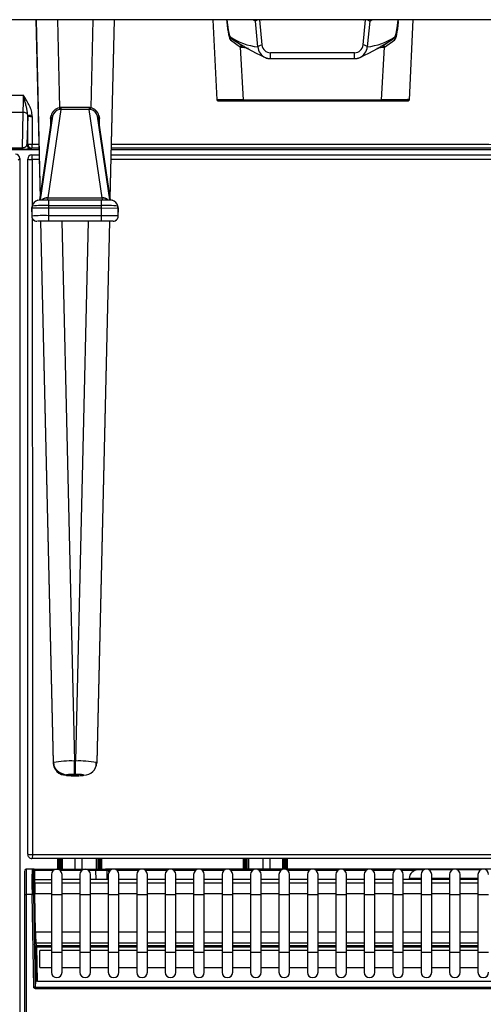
# Model space of a CAD drawing. Header units: millimetres. Extents: x 0 to 592, y 0 to 418.
# Tile 8 of 37: x 132 to 154, y 249 to 296. Entities that reach past the tile are written whole.
import ezdxf

# ---------------------------------------------------------------- set-up
doc = ezdxf.new("R2010")
doc.units = ezdxf.units.MM
doc.layers.add('140.966_BW4NEO_C', color=7, linetype='Continuous')
doc.layers.add('Standard', color=7, linetype='Continuous')

# ---------------------------------------------------------------- blocks, each defined once
blk = doc.blocks.new('SE')
at = {"layer": '140.966_BW4NEO_C', "color": 7, "linetype": 'Continuous'}
for p, q in [((175.831, 295.502), (123.025, 295.502)), ((132.708, 295.502), (132.901, 287.115)), ((132.71, 295.502), (132.902, 287.123)), ((133.711, 295.502), (133.806, 291.366)), ((135.372, 295.502), (135.276, 291.366)), ((136.374, 295.502), (136.178, 287.115)), ((136.376, 295.502), (136.179, 287.106)), ((141.012, 295.502), (141.194, 291.742)), ((141.656, 295.502), (141.666, 295.406)), ((141.671, 295.502), (141.674, 295.473)), ((142.91, 295.502), (143.008, 295.44)), ((143.121, 294.224), (143.008, 295.44)), ((148.176, 295.494), (143.21, 295.494)), ((143.21, 295.494), (143.32, 294.314)), ((143.295, 295.502), (143.309, 295.494)), ((143.326, 295.494), (143.312, 295.502)), ((144.5, 295.502), (144.499, 295.494)), ((144.503, 295.494), (144.503, 295.502)), ((145.45, 295.494), (145.45, 295.502)), ((145.936, 295.494), (145.936, 295.502)), ((146.884, 295.494), (146.883, 295.502)), ((146.887, 295.502), (146.887, 295.494)), ((148.074, 295.502), (148.061, 295.494)), ((148.067, 294.314), (148.176, 295.494)), ((148.077, 295.494), (148.091, 295.502)), ((148.379, 295.44), (148.265, 294.224)), ((148.379, 295.44), (148.476, 295.502)), ((149.712, 295.473), (149.715, 295.502)), ((149.72, 295.406), (149.73, 295.502)), ((150.243, 291.742), (150.42, 295.502)), ((141.835, 294.558), (142.315, 294.215)), ((142.375, 294.278), (142.081, 294.487)), ((149.193, 294.407), (149.012, 294.278)), ((149.071, 294.215), (149.551, 294.558)), ((142.448, 291.742), (142.315, 294.215)), ((147.667, 293.949), (143.72, 293.949)), ((143.72, 293.671), (143.72, 293.949)), ((147.667, 293.671), (147.667, 293.949)), ((148.939, 291.742), (149.071, 294.215)), ((143.72, 293.671), (147.667, 293.671)), ((123.363, 291.944), (132.116, 291.954)), ((142.448, 291.742), (141.206, 291.742)), ((143.057, 291.686), (141.254, 291.686)), ((141.254, 291.686), (143.057, 291.686)), ((141.259, 291.686), (142.507, 291.686)), ((148.302, 291.686), (143.084, 291.686)), ((148.879, 291.686), (150.178, 291.686)), ((150.232, 291.742), (148.939, 291.742)), ((150.183, 291.686), (149.475, 291.686)), ((149.475, 291.686), (150.183, 291.686)), ((132.11, 291.145), (123.4, 291.114)), ((132.067, 289.485), (132.11, 291.145)), ((133.872, 291.286), (133.266, 287.133)), ((133.872, 291.371), (133.872, 291.286)), ((135.209, 291.371), (133.872, 291.371)), ((135.209, 291.286), (133.872, 291.286)), ((135.209, 291.371), (135.209, 291.286)), ((135.813, 287.133), (135.209, 291.286)), ((132.318, 290.968), (132.283, 289.638)), ((132.318, 289.662), (132.318, 290.968)), ((132.53, 290.96), (132.531, 289.654)), ((132.889, 287.034), (133.447, 290.854)), ((133.478, 290.972), (132.904, 287.036)), ((133.389, 290.867), (133.396, 290.51)), ((136.175, 287.035), (135.603, 290.972)), ((135.603, 290.972), (135.635, 290.858)), ((135.635, 290.854), (136.19, 287.033)), ((135.685, 290.508), (135.692, 290.866)), ((132.283, 289.638), (132.318, 289.662)), ((132.058, 289.427), (123.434, 289.427)), ((123.443, 289.484), (132.067, 289.485)), ((132.849, 289.386), (127.453, 289.386)), ((132.518, 289.462), (132.484, 289.438)), ((132.847, 289.462), (132.518, 289.462)), ((177.154, 289.386), (136.233, 289.386)), ((179.87, 289.463), (136.235, 289.462)), ((131.867, 288.91), (131.943, 288.986)), ((131.943, 288.986), (131.943, 242.286)), ((132.317, 256.286), (132.317, 288.946)), ((132.517, 289.146), (132.854, 289.146)), ((132.859, 288.938), (132.53, 288.938)), ((155.529, 288.929), (136.222, 288.936)), ((136.227, 289.146), (155.515, 289.146)), ((132.79, 287.018), (132.917, 287.038)), ((132.914, 287.038), (133.3, 287.038)), ((133.266, 287.133), (133.264, 287.119)), ((135.815, 287.119), (133.264, 287.119)), ((133.3, 287.038), (133.3, 286.768)), ((133.3, 287.038), (135.778, 287.038)), ((135.778, 286.768), (135.778, 287.038)), ((135.778, 287.038), (136.164, 287.038)), ((135.815, 287.119), (135.813, 287.133)), ((136.161, 287.038), (136.288, 287.017)), ((133.3, 286.638), (132.5, 286.638)), ((132.53, 286.74), (132.502, 286.638)), ((132.502, 286.638), (132.509, 286.273)), ((132.545, 286.771), (132.51, 286.637)), ((132.51, 286.638), (132.516, 286.27)), ((133.3, 286.768), (133.3, 286.638)), ((133.3, 286.768), (135.778, 286.768)), ((135.778, 286.638), (133.3, 286.638)), ((133.3, 286.638), (133.3, 286.291)), ((135.778, 286.638), (135.778, 286.768)), ((135.778, 286.29), (135.778, 286.638)), ((136.578, 286.637), (135.778, 286.638)), ((136.567, 286.637), (136.532, 286.771)), ((136.576, 286.637), (136.549, 286.739)), ((136.561, 286.27), (136.568, 286.637)), ((136.569, 286.272), (136.576, 286.637)), ((132.751, 286.038), (132.746, 286.038)), ((133.3, 286.038), (132.777, 286.038)), ((132.926, 286.038), (133.512, 260.588)), ((132.927, 286.038), (133.512, 260.591)), ((135.778, 286.29), (133.3, 286.291)), ((133.3, 286.291), (133.3, 286.038)), ((135.778, 286.038), (133.3, 286.038)), ((133.928, 286.038), (134.511, 260.664)), ((135.151, 286.038), (134.559, 260.664)), ((136.154, 286.038), (135.559, 260.588)), ((136.153, 286.038), (135.559, 260.591)), ((135.778, 286.038), (135.778, 286.29)), ((136.331, 286.037), (135.778, 286.038)), ((133.512, 260.591), (133.512, 260.588)), ((133.53, 260.613), (133.529, 260.459)), ((134.559, 260.664), (134.511, 260.664)), ((134.511, 260.034), (134.511, 260.664)), ((135.541, 260.458), (135.54, 260.612)), ((135.559, 260.588), (135.559, 260.591)), ((134.559, 260.034), (134.511, 260.034)), ((134.111, 260.006), (134.111, 260.003)), ((134.511, 259.975), (134.559, 259.975)), ((134.511, 259.974), (134.566, 259.974)), ((134.959, 260.003), (134.959, 260.006)), ((155.123, 256.086), (132.517, 256.086)), ((132.544, 256.278), (155.149, 256.269)), ((133.732, 255.586), (133.732, 256.086)), ((133.772, 256.086), (133.772, 255.586)), ((133.773, 255.586), (133.773, 256.086)), ((133.813, 256.086), (133.813, 255.586)), ((133.868, 256.086), (133.868, 255.586)), ((133.908, 255.586), (133.908, 256.086)), ((133.91, 256.086), (133.91, 255.586)), ((133.945, 255.586), (133.945, 256.086)), ((134.548, 255.586), (134.548, 256.086)), ((134.548, 255.586), (134.548, 256.086)), ((134.881, 255.586), (134.881, 256.086)), ((135.542, 255.586), (135.542, 256.086)), ((135.623, 255.586), (135.623, 256.086)), ((135.672, 256.086), (135.672, 255.586)), ((135.69, 255.586), (135.69, 256.086)), ((135.739, 256.086), (135.739, 255.586)), ((135.782, 256.086), (135.782, 255.586)), ((142.453, 255.586), (142.453, 256.086)), ((142.495, 255.586), (142.495, 256.086)), ((142.544, 256.086), (142.544, 255.586)), ((142.562, 255.586), (142.562, 256.086)), ((142.611, 256.086), (142.611, 255.586)), ((142.692, 256.086), (142.692, 255.586)), ((143.353, 256.086), (143.353, 255.586)), ((143.686, 256.086), (143.686, 255.586)), ((143.686, 256.086), (143.686, 255.586)), ((144.289, 256.086), (144.289, 255.586)), ((144.324, 255.586), (144.324, 256.086)), ((144.326, 256.086), (144.326, 255.586)), ((144.366, 255.586), (144.366, 256.086)), ((144.421, 255.586), (144.421, 256.086)), ((144.461, 256.086), (144.461, 255.586)), ((144.463, 255.586), (144.463, 256.086)), ((144.503, 256.086), (144.503, 255.586)), ((132.183, 254.386), (132.183, 255.504)), ((132.524, 255.586), (132.243, 255.586)), ((132.243, 255.586), (132.243, 254.386)), ((132.617, 255.586), (132.524, 255.586)), ((132.524, 255.586), (132.524, 255.581)), ((132.584, 255.522), (132.584, 255.527)), ((132.584, 255.522), (132.593, 255.005)), ((132.617, 255.586), (135.507, 255.586)), ((133.522, 255.527), (132.631, 255.527)), ((132.631, 255.527), (132.638, 255.087)), ((134.857, 255.527), (133.844, 255.527)), ((135.521, 255.527), (135.18, 255.527)), ((135.507, 255.586), (135.97, 255.586)), ((135.532, 255.106), (135.521, 255.527)), ((136.13, 255.586), (135.97, 255.586)), ((136.03, 255.527), (136.041, 255.106)), ((165.661, 255.586), (136.13, 255.586)), ((136.13, 255.586), (136.13, 255.527)), ((136.193, 255.527), (136.13, 255.527)), ((136.132, 255.451), (136.13, 255.527)), ((137.528, 255.527), (136.514, 255.527)), ((138.864, 255.527), (137.85, 255.527)), ((140.199, 255.527), (139.185, 255.527)), ((141.534, 255.527), (140.52, 255.527)), ((142.87, 255.527), (141.856, 255.527)), ((144.205, 255.527), (143.191, 255.527)), ((145.54, 255.527), (144.526, 255.527)), ((146.875, 255.527), (145.861, 255.527)), ((148.211, 255.527), (147.197, 255.527)), ((149.546, 255.527), (148.532, 255.527)), ((150.516, 255.527), (149.867, 255.527)), ((150.906, 255.546), (150.636, 255.546)), ((152.242, 255.546), (151.178, 255.546)), ((153.577, 255.546), (152.513, 255.546)), ((133.433, 255.086), (132.651, 255.086)), ((132.653, 254.946), (133.433, 254.946)), ((133.433, 255.336), (133.433, 254.386)), ((133.933, 254.386), (133.933, 255.336)), ((134.768, 255.106), (133.933, 255.106)), ((133.933, 254.946), (134.768, 254.946)), ((134.768, 255.336), (134.768, 254.386)), ((135.268, 254.386), (135.268, 255.336)), ((136.104, 255.106), (135.268, 255.106)), ((135.268, 254.946), (136.104, 254.946)), ((136.104, 255.336), (136.104, 254.386)), ((136.604, 254.386), (136.604, 255.336)), ((137.439, 255.106), (136.604, 255.106)), ((136.604, 254.946), (137.439, 254.946)), ((137.439, 255.336), (137.439, 254.386)), ((137.939, 254.386), (137.939, 255.336)), ((138.774, 255.106), (137.939, 255.106)), ((137.939, 254.946), (138.774, 254.946)), ((138.774, 255.336), (138.774, 254.386)), ((139.274, 254.386), (139.274, 255.336)), ((140.11, 255.106), (139.274, 255.106)), ((139.274, 254.946), (140.11, 254.946)), ((140.11, 255.336), (140.11, 254.386)), ((140.61, 254.386), (140.61, 255.336)), ((141.445, 255.106), (140.61, 255.106)), ((140.61, 254.946), (141.445, 254.946)), ((141.445, 255.336), (141.445, 254.386)), ((141.945, 254.386), (141.945, 255.336)), ((142.78, 255.106), (141.945, 255.106)), ((141.945, 254.946), (142.78, 254.946)), ((142.78, 255.336), (142.78, 254.386)), ((143.28, 254.386), (143.28, 255.336)), ((144.116, 255.106), (143.28, 255.106)), ((143.28, 254.946), (144.116, 254.946)), ((144.116, 255.336), (144.116, 254.386)), ((144.616, 254.386), (144.616, 255.336)), ((145.451, 255.106), (144.616, 255.106)), ((144.616, 254.946), (145.451, 254.946)), ((145.451, 255.336), (145.451, 254.386)), ((145.951, 254.386), (145.951, 255.336)), ((146.786, 255.106), (145.951, 255.106)), ((145.951, 254.946), (146.786, 254.946)), ((146.786, 255.336), (146.786, 254.386)), ((147.286, 254.386), (147.286, 255.336)), ((148.121, 255.106), (147.286, 255.106)), ((147.286, 254.946), (148.121, 254.946)), ((148.121, 255.336), (148.121, 254.386)), ((148.621, 254.386), (148.621, 255.336)), ((149.457, 255.106), (148.621, 255.106)), ((148.621, 254.946), (149.457, 254.946)), ((149.457, 255.336), (149.457, 254.386)), ((149.957, 254.386), (149.957, 255.336)), ((150.792, 255.106), (149.957, 255.106)), ((149.957, 254.946), (150.792, 254.946)), ((150.236, 255.153), (150.235, 255.106)), ((150.792, 255.153), (150.236, 255.153)), ((150.792, 255.336), (150.792, 254.386)), ((151.292, 254.386), (151.292, 255.336)), ((152.127, 255.153), (151.292, 255.153)), ((152.127, 255.106), (151.292, 255.106)), ((151.292, 254.946), (152.127, 254.946)), ((152.127, 255.336), (152.127, 254.386)), ((152.627, 254.386), (152.627, 255.336)), ((153.463, 255.153), (152.627, 255.153)), ((153.463, 255.106), (152.627, 255.106)), ((152.627, 254.946), (153.463, 254.946)), ((153.463, 255.336), (153.463, 254.386)), ((132.183, 254.386), (132.243, 254.386)), ((132.183, 247.369), (132.183, 254.386)), ((132.243, 254.386), (132.243, 247.369)), ((132.526, 254.386), (132.243, 254.386)), ((132.526, 254.386), (132.586, 254.387)), ((132.602, 250.043), (132.526, 254.386)), ((132.586, 254.387), (132.662, 250.044)), ((132.653, 254.446), (132.593, 254.445)), ((132.593, 254.445), (132.625, 252.619)), ((132.653, 254.446), (133.433, 254.446)), ((132.685, 252.62), (132.653, 254.446)), ((133.433, 254.386), (133.933, 254.386)), ((133.433, 254.386), (133.433, 251.686)), ((133.933, 254.446), (134.768, 254.446)), ((133.933, 251.686), (133.933, 254.386)), ((134.768, 254.386), (135.268, 254.386)), ((134.768, 254.386), (134.768, 251.686)), ((135.268, 254.446), (136.104, 254.446)), ((135.268, 251.686), (135.268, 254.386)), ((136.104, 254.386), (136.604, 254.386)), ((136.104, 254.386), (136.104, 251.686)), ((136.604, 254.446), (137.439, 254.446)), ((136.604, 251.686), (136.604, 254.386)), ((137.439, 254.386), (137.939, 254.386)), ((137.439, 254.386), (137.439, 251.686)), ((137.939, 254.446), (138.774, 254.446)), ((137.939, 251.686), (137.939, 254.386)), ((138.774, 254.386), (139.274, 254.386)), ((138.774, 254.386), (138.774, 251.686)), ((139.274, 254.446), (140.11, 254.446)), ((139.274, 251.686), (139.274, 254.386)), ((140.11, 254.386), (140.61, 254.386)), ((140.11, 254.386), (140.11, 251.686)), ((140.61, 254.446), (141.445, 254.446)), ((140.61, 251.686), (140.61, 254.386)), ((141.445, 254.386), (141.945, 254.386)), ((141.445, 254.386), (141.445, 251.686)), ((141.945, 254.446), (142.78, 254.446)), ((141.945, 251.686), (141.945, 254.386)), ((142.78, 254.386), (143.28, 254.386)), ((142.78, 254.386), (142.78, 251.686)), ((143.28, 254.446), (144.116, 254.446)), ((143.28, 251.686), (143.28, 254.386)), ((144.116, 254.386), (144.616, 254.386)), ((144.116, 254.386), (144.116, 251.686)), ((144.616, 254.446), (145.451, 254.446)), ((144.616, 251.686), (144.616, 254.386)), ((145.451, 254.386), (145.951, 254.386)), ((145.451, 254.386), (145.451, 251.686)), ((145.951, 254.446), (146.786, 254.446)), ((145.951, 251.686), (145.951, 254.386)), ((146.786, 254.386), (147.286, 254.386)), ((146.786, 254.386), (146.786, 251.686)), ((147.286, 254.446), (148.121, 254.446)), ((147.286, 251.686), (147.286, 254.386)), ((148.121, 254.386), (148.621, 254.386)), ((148.121, 254.386), (148.121, 251.686)), ((148.621, 254.446), (149.457, 254.446)), ((148.621, 251.686), (148.621, 254.386)), ((149.457, 254.386), (149.957, 254.386)), ((149.457, 254.386), (149.457, 251.686)), ((149.957, 254.446), (150.792, 254.446)), ((149.957, 251.686), (149.957, 254.386)), ((150.792, 254.386), (151.292, 254.386)), ((150.792, 254.386), (150.792, 251.686)), ((151.292, 254.446), (152.127, 254.446)), ((151.292, 251.686), (151.292, 254.386)), ((152.127, 254.386), (152.627, 254.386)), ((152.127, 254.386), (152.127, 251.686)), ((152.627, 254.446), (153.463, 254.446)), ((152.627, 251.686), (152.627, 254.386)), ((153.463, 254.386), (153.963, 254.386)), ((153.463, 254.386), (153.463, 251.686)), ((132.685, 252.62), (132.625, 252.619)), ((133.433, 252.62), (132.685, 252.62)), ((134.768, 252.62), (133.933, 252.62)), ((136.104, 252.62), (135.268, 252.62)), ((137.439, 252.62), (136.604, 252.62)), ((138.774, 252.62), (137.939, 252.62)), ((140.11, 252.62), (139.274, 252.62)), ((141.445, 252.62), (140.61, 252.62)), ((142.78, 252.62), (141.945, 252.62)), ((144.116, 252.62), (143.28, 252.62)), ((145.451, 252.62), (144.616, 252.62)), ((146.786, 252.62), (145.951, 252.62)), ((148.121, 252.62), (147.286, 252.62)), ((149.457, 252.62), (148.621, 252.62)), ((150.792, 252.62), (149.957, 252.62)), ((152.127, 252.62), (151.292, 252.62)), ((153.463, 252.62), (152.627, 252.62)), ((132.681, 251.921), (132.644, 252.06)), ((132.681, 251.921), (132.712, 250.318)), ((132.704, 252.121), (133.433, 252.121)), ((132.741, 251.982), (132.704, 252.121)), ((132.741, 251.982), (132.741, 251.928)), ((133.433, 251.982), (132.741, 251.982)), ((132.741, 251.928), (133.433, 251.928)), ((132.772, 250.323), (132.741, 251.928)), ((132.883, 250.966), (132.883, 251.766)), ((133.433, 251.766), (132.883, 251.766)), ((133.933, 252.121), (134.768, 252.121)), ((134.768, 251.982), (133.933, 251.982)), ((133.933, 251.928), (134.768, 251.928)), ((134.768, 251.766), (133.933, 251.766)), ((135.268, 252.121), (136.104, 252.121)), ((136.104, 251.982), (135.268, 251.982)), ((135.268, 251.928), (136.104, 251.928)), ((136.104, 251.766), (135.268, 251.766)), ((136.604, 252.121), (137.439, 252.121)), ((137.439, 251.982), (136.604, 251.982)), ((136.604, 251.928), (137.439, 251.928)), ((137.439, 251.766), (136.604, 251.766)), ((137.939, 252.121), (138.774, 252.121)), ((138.774, 251.982), (137.939, 251.982)), ((137.939, 251.928), (138.774, 251.928)), ((138.774, 251.766), (137.939, 251.766)), ((139.274, 252.121), (140.11, 252.121)), ((140.11, 251.982), (139.274, 251.982)), ((139.274, 251.928), (140.11, 251.928)), ((140.11, 251.766), (139.274, 251.766)), ((140.61, 252.121), (141.445, 252.121)), ((141.445, 251.982), (140.61, 251.982)), ((140.61, 251.928), (141.445, 251.928)), ((141.445, 251.766), (140.61, 251.766)), ((141.945, 252.121), (142.78, 252.121)), ((142.78, 251.982), (141.945, 251.982)), ((141.945, 251.928), (142.78, 251.928)), ((142.78, 251.766), (141.945, 251.766)), ((143.28, 252.121), (144.116, 252.121)), ((144.116, 251.982), (143.28, 251.982)), ((143.28, 251.928), (144.116, 251.928)), ((144.116, 251.766), (143.28, 251.766)), ((144.616, 252.121), (145.451, 252.121)), ((145.451, 251.982), (144.616, 251.982)), ((144.616, 251.928), (145.451, 251.928)), ((145.451, 251.766), (144.616, 251.766)), ((145.951, 252.121), (146.786, 252.121)), ((146.786, 251.982), (145.951, 251.982)), ((145.951, 251.928), (146.786, 251.928)), ((146.786, 251.766), (145.951, 251.766)), ((147.286, 252.121), (148.121, 252.121)), ((148.121, 251.982), (147.286, 251.982)), ((147.286, 251.928), (148.121, 251.928)), ((148.121, 251.766), (147.286, 251.766)), ((148.621, 252.121), (149.457, 252.121)), ((149.457, 251.982), (148.621, 251.982)), ((148.621, 251.928), (149.457, 251.928)), ((149.457, 251.766), (148.621, 251.766)), ((149.957, 252.121), (150.792, 252.121)), ((150.792, 251.982), (149.957, 251.982)), ((149.957, 251.928), (150.792, 251.928)), ((150.792, 251.766), (149.957, 251.766)), ((151.292, 252.121), (152.127, 252.121)), ((152.127, 251.982), (151.292, 251.982)), ((151.292, 251.928), (152.127, 251.928)), ((152.127, 251.766), (151.292, 251.766)), ((152.627, 252.121), (153.463, 252.121)), ((153.463, 251.982), (152.627, 251.982)), ((152.627, 251.928), (153.463, 251.928)), ((153.463, 251.766), (152.627, 251.766)), ((133.433, 251.686), (133.933, 251.686)), ((133.433, 251.686), (133.433, 250.736)), ((133.933, 250.736), (133.933, 251.686)), ((134.768, 251.686), (135.268, 251.686)), ((134.768, 251.686), (134.768, 250.736)), ((135.268, 250.736), (135.268, 251.686)), ((136.104, 251.686), (136.604, 251.686)), ((136.104, 251.686), (136.104, 250.736)), ((136.604, 250.736), (136.604, 251.686)), ((137.439, 251.686), (137.939, 251.686)), ((137.439, 251.686), (137.439, 250.736)), ((137.939, 250.736), (137.939, 251.686)), ((138.774, 251.686), (139.274, 251.686)), ((138.774, 251.686), (138.774, 250.736)), ((139.274, 250.736), (139.274, 251.686)), ((140.11, 251.686), (140.61, 251.686)), ((140.11, 251.686), (140.11, 250.736)), ((140.61, 250.736), (140.61, 251.686)), ((141.445, 251.686), (141.945, 251.686)), ((141.445, 251.686), (141.445, 250.736)), ((141.945, 250.736), (141.945, 251.686)), ((142.78, 251.686), (143.28, 251.686)), ((142.78, 251.686), (142.78, 250.736)), ((143.28, 250.736), (143.28, 251.686)), ((144.116, 251.686), (144.616, 251.686)), ((144.116, 251.686), (144.116, 250.736)), ((144.616, 250.736), (144.616, 251.686)), ((145.451, 251.686), (145.951, 251.686)), ((145.451, 251.686), (145.451, 250.736)), ((145.951, 250.736), (145.951, 251.686)), ((146.786, 251.686), (147.286, 251.686)), ((146.786, 251.686), (146.786, 250.736)), ((147.286, 250.736), (147.286, 251.686)), ((148.121, 251.686), (148.621, 251.686)), ((148.121, 251.686), (148.121, 250.736)), ((148.621, 250.736), (148.621, 251.686)), ((149.457, 251.686), (149.957, 251.686)), ((149.457, 251.686), (149.457, 250.736)), ((149.957, 250.736), (149.957, 251.686)), ((150.792, 251.686), (151.292, 251.686)), ((150.792, 251.686), (150.792, 250.736)), ((151.292, 250.736), (151.292, 251.686)), ((152.127, 251.686), (152.627, 251.686)), ((152.127, 251.686), (152.127, 250.736)), ((152.627, 250.736), (152.627, 251.686)), ((153.463, 251.686), (153.963, 251.686)), ((153.463, 251.686), (153.463, 250.736)), ((132.883, 250.966), (133.433, 250.966)), ((133.933, 250.966), (134.768, 250.966)), ((135.268, 250.966), (136.104, 250.966)), ((136.604, 250.966), (137.439, 250.966)), ((137.939, 250.966), (138.774, 250.966)), ((139.274, 250.966), (140.11, 250.966)), ((140.61, 250.966), (141.445, 250.966)), ((141.945, 250.966), (142.78, 250.966)), ((143.28, 250.966), (144.116, 250.966)), ((144.616, 250.966), (145.451, 250.966)), ((145.951, 250.966), (146.786, 250.966)), ((147.286, 250.966), (148.121, 250.966)), ((148.621, 250.966), (149.457, 250.966)), ((149.957, 250.966), (150.792, 250.966)), ((151.292, 250.966), (152.127, 250.966)), ((152.627, 250.966), (153.463, 250.966)), ((132.662, 250.044), (132.712, 250.318)), ((132.772, 250.323), (179.984, 250.323)), ((132.662, 250.044), (180.035, 250.044)), ((132.662, 249.984), (132.662, 250.044)), ((132.662, 249.984), (180.035, 249.984))]:
    blk.add_line(p, q, dxfattribs=at)
for centre, radius, start, end in [((143.43, 297.078), 2.871, 236.0847, 263.8129), ((141.897, 294.558), 0.0623, 92.3834, 180.8059), ((148.468, 304.448), 11.829, 236.0275, 244.9678), ((145.693, 320.51), 26.441, 262.7901, 263.0664), ((143.725, 294.357), 0.407, 186.0591, 269.2978), ((147.662, 294.357), 0.407, 270.7022, 353.9409), ((142.836, 304.594), 11.996, 295.0972, 303.9095), ((147.956, 297.078), 2.871, 276.1871, 303.9153), ((145.693, 320.51), 26.441, 276.9312, 277.2099), ((149.491, 294.56), 0.0603, 357.3129, 89.4978), ((145.693, 320.965), 26.962, 262.8024, 263.5848), ((143.724, 294.276), 0.605, 184.9135, 246.052), ((147.663, 294.276), 0.605, 293.9432, 355.0977), ((145.693, 320.965), 26.962, 276.4158, 277.1976), ((143.707, 294.239), 0.564, 244.4424, 271.2799), ((143.724, 294.276), 0.605, 246.052, 269.638), ((147.392, 302.883), 9.917, 248.2129, 248.2665), ((147.679, 294.239), 0.564, 268.7194, 295.5594), ((147.663, 294.276), 0.605, 270.3508, 293.9432), ((90.29, 291.904), 41.827, 358.9605, 0.0688), ((141.255, 291.747), 0.0611, 184.0333, 268.7244), ((141.345, 292.202), 0.516, 255.9101, 270.043), ((142.509, 291.747), 0.0618, 184.6296, 268.2201), ((148.879, 291.746), 0.0599, 270.1662, 356.9655), ((150.094, 292.204), 0.518, 269.585, 281.0304), ((150.181, 291.747), 0.0614, 271.0448, 355.654), ((133.887, 290.897), 0.476, 99.8332, 168.1466), ((133.881, 290.871), 0.416, 98.608, 165.8493), ((133.872, 290.927), 0.444, 90.0019, 98.5849), ((133.875, 290.947), 0.339, 90.4102, 99.4079), ((135.209, 290.927), 0.444, 81.3939, 89.9769), ((135.207, 290.947), 0.339, 80.5709, 89.5686), ((135.2, 290.87), 0.416, 14.1319, 81.3693), ((135.194, 290.896), 0.476, 11.8272, 80.1521), ((131.345, 290.976), 0.973, 359.5005, 2.5362), ((131.677, 290.96), 0.853, 0.0205, 4.6067), ((-34.166, 332.649), 172.686, 345.99796, 346.04165), ((133.342, 290.371), 0.498, 77.8884, 84.5531), ((94.903, 301.555), 40.001, 344.4884, 344.6584), ((135.75, 290.297), 0.572, 95.7535, 101.5655), ((229.325, 314.224), 96.503, 193.92893, 194.00712), ((132.157, 293.817), 4.391, 268.7067, 274.2621), ((132.914, 286.638), 0.4, 108.0738, 165.5693), ((132.916, 286.639), 0.399, 90.0403, 99.6422), ((133.241, 286.753), 0.381, 86.1911, 131.0175), ((133.238, 286.74), 0.38, 86.0032, 127.8933), ((135.838, 286.752), 0.381, 48.9653, 93.7906), ((135.841, 286.739), 0.38, 52.0851, 93.9744), ((136.162, 286.638), 0.399, 80.1216, 89.9388), ((136.164, 286.637), 0.4, 14.4108, 71.9053), ((133.072, 282.187), 4.587, 87.1461, 96.669), ((135.998, 281.968), 4.805, 83.4052, 92.625), ((132.746, 286.279), 0.24, 176.6658, 247.925), ((133.057, 278.862), 7.433, 88.1295, 94.2484), ((132.748, 286.278), 0.24, 226.2563, 269.9143), ((136.33, 286.277), 0.24, 270.0642, 313.7219), ((136.332, 286.278), 0.24, 292.0676, 3.3133), ((134.325, 256.336), 4.332, 100.5964, 100.817), ((134.111, 260.603), 0.599, 181.3871, 270.0562), ((134.111, 260.605), 0.599, 189.4066, 193.4271), ((134.325, 256.336), 4.332, 87.5303, 100.5964), ((134.744, 256.333), 4.335, 79.3863, 92.4461), ((134.96, 260.602), 0.599, 269.9219, 358.5919), ((134.744, 256.333), 4.335, 79.1655, 79.3863), ((134.96, 260.605), 0.599, 346.5438, 350.5628), ((134.111, 260.605), 0.599, 193.4271, 270.057), ((132.243, 255.526), 0.06, 90, 179.999), ((155.833, 255.016), 23.316, 178.6105, 181.5484), ((132.524, 255.526), 0.06, 1, 90), ((132.524, 255.521), 0.06, 1.1787, 90.0451), ((152.394, 254.983), 19.817, 178.4412, 181.7251), ((132.607, 254.741), 0.786, 88.3116, 91.6884), ((133.683, 255.336), 0.25, 0, 180), ((135.018, 255.336), 0.25, 0, 180), ((135.84, 192.587), 62.94, 89.82686, 90.29083), ((135.97, 255.526), 0.06, 1.5, 90), ((136.08, 253.936), 1.592, 88.2012, 91.7988), ((136.354, 255.336), 0.25, 0, 180), ((137.689, 255.336), 0.25, 0, 180), ((139.024, 255.336), 0.25, 0, 180), ((140.36, 255.336), 0.25, 0, 180), ((141.695, 255.336), 0.25, 0, 180), ((143.03, 255.336), 0.25, 0, 180), ((144.366, 255.336), 0.25, 0, 180), ((145.701, 255.336), 0.25, 0, 180), ((147.036, 255.336), 0.25, 0, 180), ((148.371, 255.336), 0.25, 0, 180), ((149.707, 255.336), 0.25, 0, 180), ((150.636, 255.146), 0.4, 90, 179), ((151.042, 255.336), 0.25, 0, 180), ((152.377, 255.336), 0.25, 0, 180), ((153.713, 255.336), 0.25, 0, 180), ((132.651, 255.146), 0.06, 181, 270), ((132.653, 255.006), 0.06, 181.001, 269.9997), ((31.425, 252.834), 101.251, 1.19258, 1.2744), ((139.016, 254.696), 6.368, 177.7509, 177.8372), ((139.016, 254.696), 6.368, 177.8372, 182.2509), ((140.198, 252.654), 7.513, 180.2602, 184.0674), ((133.683, 250.736), 0.25, 180, 0), ((135.018, 250.736), 0.25, 180, 0), ((136.354, 250.736), 0.25, 180, 0), ((137.689, 250.736), 0.25, 180, 0), ((139.024, 250.736), 0.25, 180, 0), ((140.36, 250.736), 0.25, 180, 0), ((141.695, 250.736), 0.25, 180, 0), ((143.03, 250.736), 0.25, 180, 0), ((144.366, 250.736), 0.25, 180, 0), ((145.701, 250.736), 0.25, 180, 0), ((147.036, 250.736), 0.25, 180, 0), ((148.371, 250.736), 0.25, 180, 0), ((149.707, 250.736), 0.25, 180, 0), ((151.042, 250.736), 0.25, 180, 0), ((152.377, 250.736), 0.25, 180, 0), ((153.713, 250.736), 0.25, 180, 0), ((132.677, 246.876), 3.168, 90.2843, 91.3666), ((128.606, 251.529), 4.319, 339.0915, 339.8864), ((132.662, 250.044), 0.0598, 249.3604, 270)]:
    blk.add_arc(centre, radius, start, end, dxfattribs=at)
for centre, major_axis, ratio, start_param, end_param in [((141.756, 296.229), (0.09, -1.675), 0.091381, 5.220714, 6.210138), ((143.208, 295.441), (-0.201, 0.001), 0.067902, 0.105951, 0.268095), ((143.21, 295.41), (-0.201, 0), 0.414903, 4.715084, 5.860264), ((148.176, 295.41), (0.201, 0), 0.414903, 0.422912, 1.568097), ((148.179, 295.441), (0.201, 0.001), 0.067902, -0.268086, -0.105942), ((141.908, 294.7), (0.0465, 0.0651), 0.99318, 2.240968, 3.26362), ((148.067, 294.235), (0.199, -0.019), 0.390907, 0.099435, 1.607162), ((149.478, 294.7), (-0.0465, 0.0651), 0.99318, 3.05932, 4.042217), ((141.5, 292.206), (0.464, 0.242), 0.992639, 3.635209, 4.228081), ((149.886, 292.206), (-0.464, 0.242), 0.992639, 2.055105, 2.698698), ((132.119, 291.003), (-0.2, 0.005), 0.713135, 3.295938, 4.77571), ((133.806, 291.371), (0.0149, -0.0989), 0.007742, -1.519011, -0.441176), ((135.276, 291.371), (-0.0149, -0.0989), 0.00789, 0.441198, 1.519034), ((132.515, 291.036), (0.199, 0.016), 0.044592, 3.249682, 4.771555), ((132.518, 290.968), (0.2, 0), 0.039728, 3.167833, 4.775067), ((133.382, 290.998), (0.0964, -0.0265), 0.072402, 0.058865, 1.1707), ((133.353, 290.509), (0.093, 0.349), 0.016258, -0.138978, -0.003439), ((135.7, 290.998), (-0.0964, -0.0265), 0.072362, 5.112341, 6.224175), ((135.728, 290.508), (-0.093, 0.349), 0.016295, 0.00219, 0.13893), ((132.518, 289.662), (0.2, 0), 0.039729, 3.167833, 4.777684), ((132.518, 289.662), (-0.115, 0.164), 0.999487, 0.958449, 2.528948), ((132.518, 289.662), (0, -0.2), 0.065299, 0.018463, 1.53114), ((131.743, 288.986), (-0.142, -0.142), 0.999315, 2.356537, 3.926648), ((132.058, 289.627), (0, -0.2), 0.06416, 0.018462, 0.776891), ((132.483, 289.638), (-0.115, 0.164), 0.999487, 0.958451, 2.528951), ((132.517, 288.946), (0.2, 0), 0.03973, 3.124126, 4.779118), ((132.517, 288.946), (0, 0.2), 0.999848, 0, 1.570113), ((134.511, 260.006), (0.4, 0), 0.069756, 1.570725, 3.141699), ((134.559, 260.006), (0.4, 0), 0.069756, 0.000057, 1.571004), ((134.511, 260.003), (-0.4, 0), 0.069756, 0.000057, 1.571004), ((134.535, 260.005), (0.173, 0), 0.069756, 1.655389, 4.31139), ((134.535, 260.024), (0.153, 0), 0.069756, 4.190664, 4.712464), ((134.535, 260.005), (0.173, 0), 0.069756, 4.31139, 4.712464), ((134.535, 260.005), (0.173, 0), 0.069756, 4.712464, 6.283185), ((134.559, 260.003), (-0.4, 0), 0.069756, 1.570725, 3.141699), ((134.535, 260.005), (0.173, 0), 0.069756, 0, 0.37584), ((132.517, 256.286), (0.2, 0), 0.039757, 3.124126, 4.844164), ((132.517, 256.286), (0, 0.2), 0.999848, 1.570113, 3.141593), ((132.617, 255.526), (0, -0.06), 0.227663, 1.58825, 3.141593), ((135.507, 255.526), (0, 0.06), 0.227663, 4.729842, 6.283185), ((132.603, 254.445), (-0.01, 0.56), 0.017452, 0.001565, 1.570492), ((132.635, 252.619), (-0.01, 0.56), 0.017452, 1.570492, 3.071475), ((132.704, 252.061), (0.058, 0.0155), 0.997391, 1.310429, 2.897416), ((132.741, 251.922), (0.058, 0.0155), 0.997391, 1.310429, 2.897416), ((132.741, 251.922), (0.06, 0.0011), 0.08714, 1.569142, 3.124073), ((132.772, 250.318), (-0.06, 0), 0.08714, 4.712389, 6.267319)]:
    blk.add_ellipse(centre, major_axis=major_axis, ratio=ratio, start_param=start_param, end_param=end_param, dxfattribs=at)
for points in [[(141.679, 295.424), (141.671, 295.418), (141.667, 295.412), (141.666, 295.406)], [(143.027, 295.445), (143.022, 295.439), (143.017, 295.437), (143.014, 295.438)], [(148.371, 295.438), (148.368, 295.438), (148.364, 295.44), (148.359, 295.445)], [(149.72, 295.406), (149.695, 295.163), (149.637, 294.754), (149.578, 294.576), (149.551, 294.558)], [(132.531, 289.654), (132.635, 289.654), (132.738, 289.654), (132.842, 289.654)], [(136.239, 289.653), (150.787, 289.647), (165.335, 289.641), (179.883, 289.636)], [(132.53, 288.938), (132.531, 288.208), (132.531, 287.478), (132.531, 286.748)], [(133.264, 287.119), (133.251, 287.066), (133.238, 287.038), (133.226, 287.038)], [(135.853, 287.038), (135.84, 287.038), (135.828, 287.065), (135.815, 287.119)], [(132.531, 286.178), (132.536, 276.211), (132.54, 266.245), (132.544, 256.278)], [(132.641, 249.988), (132.618, 249.996), (132.602, 250.019), (132.602, 250.043)]]:
    blk.add_open_spline(points, degree=3, dxfattribs=at)
for points, degree, knots in [([(141.674, 295.473), (141.692, 295.307), (141.711, 295.168), (141.731, 295.03), (141.751, 294.929), (141.771, 294.828), (141.79, 294.769), (141.81, 294.709), (141.829, 294.696)], 2, [0, 0, 0, 0.25, 0.25, 0.5, 0.5, 0.75, 0.75, 1, 1, 1]), ([(141.675, 295.464), (141.685, 295.374), (141.7, 295.239), (141.725, 295.073), (141.743, 294.962), (141.761, 294.87), (141.782, 294.786), (141.803, 294.715), (141.823, 294.683), (141.832, 294.671)], 3, [0, 0, 0, 0, 0.1878474, 0.3352344, 0.4426351, 0.5325022, 0.659107, 0.8051826, 0.9018144, 0.9018144, 0.9018144, 0.9018144]), ([(149.555, 294.672), (149.564, 294.684), (149.583, 294.716), (149.605, 294.786), (149.625, 294.87), (149.643, 294.962), (149.662, 295.073), (149.686, 295.239), (149.701, 295.374), (149.711, 295.464)], 3, [0.1030238, 0.1030238, 0.1030238, 0.1030238, 0.1948174, 0.340893, 0.4674978, 0.5573649, 0.6647656, 0.8121526, 1, 1, 1, 1]), ([(149.558, 294.696), (149.576, 294.709), (149.596, 294.769), (149.616, 294.828), (149.636, 294.929), (149.656, 295.03), (149.675, 295.168), (149.695, 295.307), (149.712, 295.473)], 2, [0, 0, 0, 0.25, 0.25, 0.5, 0.5, 0.75, 0.75, 1, 1, 1]), ([(149.707, 295.424), (149.715, 295.418), (149.719, 295.412), (149.72, 295.406), (149.72, 295.406)], 3, [0.5985145, 0.5985145, 0.5985145, 0.5985145, 0.9999958, 1, 1, 1, 1]), ([(142.315, 294.215), (142.315, 294.215), (142.313, 294.247), (142.342, 294.278), (142.375, 294.278)], 3, [0, 0, 0, 0, 0.000451, 1, 1, 1, 1]), ([(143.121, 294.224), (143.124, 294.244), (143.147, 294.265), (143.22, 294.298), (143.27, 294.31), (143.32, 294.314)], 3, [0, 0, 0, 0, 0.5, 0.5, 1, 1, 1, 1]), ([(149.012, 294.278), (149.044, 294.278), (149.073, 294.247), (149.071, 294.215), (149.071, 294.215)], 3, [0, 0, 0, 0, 0.999566, 1, 1, 1, 1]), ([(132.527, 291.028), (132.52, 291.114), (132.482, 291.282), (132.347, 291.593), (132.207, 291.811), (132.116, 291.954)], 3, [0, 0, 0, 0, 0.25, 0.5, 1, 1, 1, 1]), ([(132.317, 291.019), (132.316, 291.033), (132.314, 291.063), (132.31, 291.11), (132.303, 291.161), (132.295, 291.216), (132.284, 291.276), (132.27, 291.341), (132.255, 291.41), (132.236, 291.487), (132.215, 291.573), (132.19, 291.666), (132.165, 291.761), (132.14, 291.857), (132.124, 291.922), (132.116, 291.954)], 3, [0, 0, 0, 0, 0.045443, 0.096079, 0.151742, 0.212264, 0.277492, 0.3473, 0.421604, 0.500374, 0.598724, 0.697732, 0.797515, 0.898217, 1, 1, 1, 1]), ([(142.448, 291.742), (142.457, 291.742), (142.477, 291.742), (142.532, 291.742), (142.604, 291.743), (142.693, 291.743), (142.797, 291.743), (142.916, 291.743), (143.048, 291.743), (143.191, 291.743), (143.344, 291.743), (143.506, 291.743), (143.675, 291.743), (143.85, 291.743), (144.03, 291.743), (144.214, 291.743), (144.4, 291.743), (144.587, 291.743), (144.775, 291.743), (144.963, 291.743), (145.149, 291.743), (145.333, 291.743), (145.514, 291.743), (145.735, 291.743), (146.003, 291.743), (146.321, 291.743), (146.651, 291.743), (146.986, 291.743), (147.323, 291.743), (147.652, 291.743), (147.965, 291.743), (148.254, 291.743), (148.509, 291.743), (148.716, 291.743), (148.872, 291.742), (148.916, 291.742), (148.939, 291.742)], 3, [0, 0, 0, 0, 0.027012, 0.053616, 0.079813, 0.105603, 0.130984, 0.155959, 0.180525, 0.204685, 0.228436, 0.25178, 0.274717, 0.297246, 0.319367, 0.341081, 0.362387, 0.383286, 0.403777, 0.423861, 0.443537, 0.462806, 0.481667, 0.500121, 0.531592, 0.564917, 0.600093, 0.637122, 0.676003, 0.716735, 0.759319, 0.803754, 0.85004, 0.898176, 0.948163, 1, 1, 1, 1]), ([(142.507, 291.686), (142.512, 291.686), (142.523, 291.686), (142.555, 291.686), (142.611, 291.686), (142.705, 291.686), (142.864, 291.686), (143.124, 291.686), (143.524, 291.686), (143.998, 291.686), (144.707, 291.686), (145.693, 291.686), (146.679, 291.686), (147.388, 291.686), (147.862, 291.686), (148.262, 291.686), (148.522, 291.686), (148.682, 291.686), (148.776, 291.686), (148.832, 291.686), (148.864, 291.686), (148.874, 291.686), (148.879, 291.686)], 3, [0, 0, 0, 0, 0.015625, 0.03125, 0.0625, 0.09375, 0.125, 0.1875, 0.25, 0.3125, 0.375, 0.5, 0.625, 0.6875, 0.75, 0.8125, 0.875, 0.90625, 0.9375, 0.96875, 0.984375, 1, 1, 1, 1]), ([(132.067, 289.485), (132.07, 289.484), (132.089, 289.484), (132.127, 289.489), (132.168, 289.502), (132.204, 289.52), (132.229, 289.538), (132.249, 289.559), (132.265, 289.581), (132.279, 289.607), (132.282, 289.627), (132.283, 289.638)], 3, [0, 0, 0, 0, 0.016389, 0.103011, 0.209221, 0.316745, 0.451851, 0.546023, 0.668715, 0.820025, 1, 1, 1, 1]), ([(132.53, 288.938), (132.53, 288.965), (132.53, 288.992), (132.529, 289.042), (132.528, 289.065), (132.525, 289.104), (132.524, 289.119), (132.521, 289.14), (132.519, 289.146), (132.517, 289.146)], 3, [0, 0, 0, 0, 0.25, 0.25, 0.5, 0.5, 0.75, 0.75, 1, 1, 1, 1]), ([(136.571, 286.273), (136.571, 286.273), (136.571, 286.274), (136.569, 286.274), (136.566, 286.275), (136.561, 286.276), (136.554, 286.277), (136.546, 286.277), (136.537, 286.278), (136.527, 286.279), (136.516, 286.279), (136.505, 286.28), (136.492, 286.28), (136.48, 286.281), (136.467, 286.282), (136.453, 286.282), (136.44, 286.282), (136.427, 286.283), (136.413, 286.283), (136.4, 286.284), (136.387, 286.284), (136.374, 286.284), (136.365, 286.285), (136.341, 286.285), (136.3, 286.286), (136.233, 286.287), (136.162, 286.288), (136.088, 286.289), (136.012, 286.289), (135.934, 286.29), (135.856, 286.29), (135.804, 286.29), (135.778, 286.29)], 3, [0.044637, 0.044637, 0.044637, 0.044637, 0.0611137, 0.090487, 0.119071, 0.1468657, 0.1738707, 0.200086, 0.2255115, 0.2501471, 0.2739927, 0.2970483, 0.3193137, 0.3407889, 0.361474, 0.3813688, 0.4004733, 0.4187876, 0.4363117, 0.4530454, 0.4689889, 0.4841422, 0.4985052, 0.4999774, 0.565347, 0.6298966, 0.6936265, 0.7565371, 0.818629, 0.8799029, 0.9403596, 1, 1, 1, 1]), ([(133.53, 260.583), (133.535, 260.534), (133.545, 260.445), (133.609, 260.316), (133.705, 260.208), (133.877, 260.092), (134.095, 260.024), (134.34, 259.989), (134.451, 259.983), (134.516, 259.979)], 3, [0, 0, 0, 0, 0.101965, 0.211899, 0.331377, 0.458825, 0.726404, 0.863178, 1, 1, 1, 1]), ([(134.559, 260.034), (134.559, 260.039), (134.559, 260.06), (134.559, 260.129), (134.559, 260.177), (134.559, 260.293), (134.559, 260.361), (134.559, 260.508), (134.559, 260.586), (134.559, 260.664)], 3, [0, 0, 0, 0, 0.25, 0.25, 0.5, 0.5, 0.75, 0.75, 1, 1, 1, 1]), ([(134.372, 260.008), (134.372, 260.008), (134.373, 260.008), (134.38, 260.01), (134.401, 260.012), (134.441, 260.015), (134.475, 260.016), (134.495, 260.016)], 3, [0.1715065, 0.1715065, 0.1715065, 0.1715065, 0.2195587, 0.3308672, 0.5185248, 0.76356, 1, 1, 1, 1]), ([(134.495, 260.016), (134.497, 260.016), (134.518, 260.017), (134.567, 260.017), (134.627, 260.015), (134.672, 260.012), (134.694, 260.009), (134.698, 260.008), (134.698, 260.008)], 3, [0, 0, 0, 0, 0.0221648, 0.2231034, 0.4247982, 0.6253955, 0.7839913, 0.8671574, 0.8671574, 0.8671574, 0.8671574]), ([(132.544, 256.278), (132.543, 256.227), (132.54, 256.177), (132.531, 256.106), (132.524, 256.086), (132.517, 256.086)], 3, [0, 0, 0, 0, 0.5, 0.5, 1, 1, 1, 1])]:
    blk.add_open_spline(points, degree=degree, knots=knots, dxfattribs=at)

msp = doc.modelspace()

# ---------------------------------------------------------------- block references
at = {"layer": 'Standard'}
msp.add_blockref('SE', (0, 0), dxfattribs=at)

doc.saveas('drawing.dxf')
